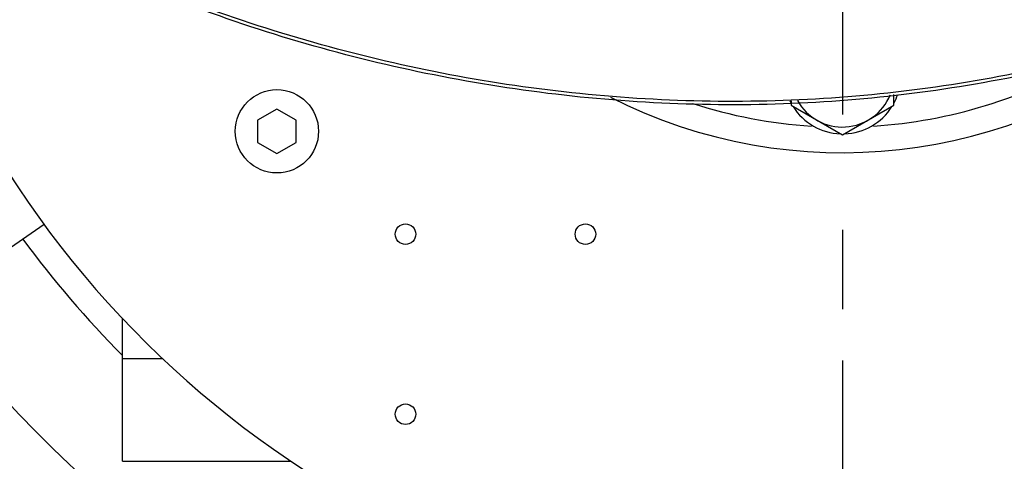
# Model space of a CAD drawing. Header units: inches. Extents: x 0 to 34, y 0 to 22.
# Tile 5 of 164: x 4.1 to 5.3, y 3 to 3.5. Entities that reach past the tile are written whole.
import ezdxf

# ---------------------------------------------------------------- set-up
doc = ezdxf.new("R2010")
doc.units = ezdxf.units.IN
doc.header["$LTSCALE"] = 1.87
doc.header["$MEASUREMENT"] = 0
doc.linetypes.add('CENTER', pattern=[0.6, 0.375, -0.075, 0.075, -0.075])
doc.layers.get('0').update_dxf_attribs({"linetype": 'CONTINUOUS'})
doc.layers.add('3_ALL_AXES', color=7, linetype='CONTINUOUS')
doc.layers.add('7_ALL_FEATURES', color=7, linetype='CONTINUOUS')
doc.styles.get("Standard").update_dxf_attribs({"font": 'txt', "width": 0.8})
doc.dimstyles.new('DIMSTYLE_1', dxfattribs={"dimtxt": 0.14, "dimasz": 0.156, "dimexe": 0.125, "dimexo": 0.0625, "dimgap": 0.07, "dimtad": 0, "dimtih": 1, "dimtoh": 1, "dimlfac": 4, "dimzin": 4, "dimdsep": 46, "dimtxsty": 'Standard', "dimblk": '_FILLED', "dimblk1": '_FILLED', "dimblk2": '_FILLED', "dimcen": 0.09, "dimadec": 0, "dimazin": 0, "dimtp": 0.001, "dimtm": 0.001, "dimtfac": 1, "dimtofl": 0, "dimtmove": 0, "dimatfit": 3, "dimldrblk": '_FILLED', "dimfxl": 0, "dimtolj": 1, "dimtzin": 4, "dimarcsym": 0})

# ---------------------------------------------------------------- blocks, each defined once
blk = doc.blocks.new('_FILLED')
at = {"color": 0, "linetype": 'ByBlock'}
blk.add_solid([(0, 0), (-1, 0.2003), (-1, -0.2003)], dxfattribs=at)
blk = doc.blocks.new('*D3')
at = {"color": 2, "linetype": 'Continuous'}
for p, q in [((9.1006, 6.5224), (9.1006, 2.0051)), ((5.1007, 3.11), (5.1007, 2.0051)), ((5.1007, 2.1301), (6.6387, 2.1301)), ((9.1006, 2.1301), (7.5627, 2.1301))]:
    blk.add_line(p, q, dxfattribs=at)
at = {"color": 2, "linetype": 'Continuous', "xscale": 0.156, "yscale": 0.156, "zscale": 0.156, "rotation": 180}
blk.add_blockref('_FILLED', (5.1007, 2.1301), dxfattribs=at)
at = {"color": 2, "linetype": 'Continuous', "xscale": 0.156, "yscale": 0.156, "zscale": 0.156}
blk.add_blockref('_FILLED', (9.1006, 2.1301), dxfattribs=at)
at = {"color": 2, "linetype": 'Continuous', "insert": (6.9887, 2.2001), "char_height": 0.14, "width": 0.784, "attachment_point": 2, "line_spacing_factor": 0.9}
blk.add_mtext('16.00\\P[406,4]', dxfattribs=at)
blk = doc.blocks.new('*D5')
at = {"color": 2, "linetype": 'Continuous'}
for p, q in [((5.1046, 11.8763), (1.1532, 11.8763)), ((1.2782, 11.8763), (1.2782, 4.9492)), ((1.2782, 2.6117), (1.2782, 4.4592)), ((4.9991, 2.6117), (1.1532, 2.6117))]:
    blk.add_line(p, q, dxfattribs=at)
at = {"color": 2, "linetype": 'Continuous', "xscale": 0.156, "yscale": 0.156, "zscale": 0.156}
for p, rotation in [((1.2782, 11.8763), 90), ((1.2782, 2.6117), 270)]:
    blk.add_blockref('_FILLED', p, dxfattribs=dict(at, rotation=rotation))
at = {"color": 2, "linetype": 'Continuous', "insert": (1.1662, 4.8792), "char_height": 0.14, "width": 0.784, "attachment_point": 2, "line_spacing_factor": 0.9}
blk.add_mtext('37.06\\P[941,3]', dxfattribs=at)
blk = doc.blocks.new('*D6')
at = {"color": 2, "linetype": 'Continuous'}
for p, q in [((3.0382, 5.0085), (3.0382, 2.0051)), ((5.1007, 3.11), (5.1007, 2.0051)), ((3.0382, 2.1301), (3.6075, 2.1301)), ((5.1007, 2.1301), (4.5315, 2.1301))]:
    blk.add_line(p, q, dxfattribs=at)
at = {"color": 2, "linetype": 'Continuous', "xscale": 0.156, "yscale": 0.156, "zscale": 0.156, "rotation": 180}
blk.add_blockref('_FILLED', (3.0382, 2.1301), dxfattribs=at)
at = {"color": 2, "linetype": 'Continuous', "xscale": 0.156, "yscale": 0.156, "zscale": 0.156}
blk.add_blockref('_FILLED', (5.1007, 2.1301), dxfattribs=at)
at = {"color": 2, "linetype": 'Continuous', "insert": (3.9015, 2.2001), "char_height": 0.14, "width": 0.784, "attachment_point": 2, "line_spacing_factor": 0.9}
blk.add_mtext('8.25\\P[209,6]', dxfattribs=at)

msp = doc.modelspace()

# ---------------------------------------------------------------- linework, layer by layer
at = {"color": 7, "linetype": 'Continuous'}
for centre in [(4.5695, 3.2635), (4.7882, 3.2635), (4.5695, 3.0447)]:
    msp.add_circle(centre, 0.0125, dxfattribs=at)
for start, end in [(279.0546, 355.5203), (191.867, 260.9454)]:
    msp.add_arc((5.1007, 3.9875), 1.2038, start, end, dxfattribs=at)
for points, knots in [([(6.1862, 3.9101), (6.1493, 3.8751), (6.0724, 3.8083), (5.9484, 3.7188), (5.8169, 3.6402), (5.6788, 3.5728), (5.5349, 3.5169), (5.3861, 3.4734), (5.2333, 3.4428), (5.0775, 3.4259), (4.9197, 3.4231), (4.708, 3.4379), (4.445, 3.4907), (4.1433, 3.6063), (3.9574, 3.717), (3.8702, 3.7802)], [0, 0, 0, 0, 0.060693, 0.121402, 0.182246, 0.243312, 0.304627, 0.366201, 0.428072, 0.490313, 0.553002, 0.616129, 0.743348, 0.871508, 1, 1, 1, 1]), ([(6.1862, 3.9056), (6.1493, 3.8706), (6.0723, 3.8039), (5.9483, 3.7145), (5.8168, 3.636), (5.6787, 3.5686), (5.5349, 3.5129), (5.3862, 3.4694), (5.2335, 3.4388), (5.0778, 3.4218), (4.9201, 3.419), (4.7084, 3.4338), (4.4455, 3.4864), (4.1438, 3.6018), (3.9578, 3.7122), (3.8705, 3.7752)], [0, 0, 0, 0, 0.060714, 0.121433, 0.182279, 0.24334, 0.304646, 0.366209, 0.428068, 0.490298, 0.552981, 0.616106, 0.743329, 0.871502, 1, 1, 1, 1])]:
    msp.add_open_spline(points, degree=3, knots=knots, dxfattribs=at)
at = {"layer": '3_ALL_AXES', "color": 7, "linetype": 'CENTER'}
msp.add_line((5.1007, 5.2322), (5.1007, 3.1725), dxfattribs=at)
at = {"layer": '3_ALL_AXES', "color": 7, "linetype": 'Continuous'}
for p, q in [((5.0382, 3.4255), (5.0382, 3.4201)), ((5.1632, 3.4201), (5.1632, 3.4332)), ((5.0382, 3.4201), (5.1007, 3.3841)), ((5.1007, 3.3841), (5.1632, 3.4201)), ((4.1302, 3.2754), (4.0272, 3.2039)), ((4.2257, 2.9875), (4.2257, 3.1608)), ((4.2257, 3.1125), (4.2741, 3.1125)), ((4.2257, 2.9875), (4.4307, 2.9875))]:
    msp.add_line(p, q, dxfattribs=at)
msp.add_circle((4.4132, 3.3885), 0.0506, dxfattribs=at)
for centre, radius, start, end in [((5.1007, 3.9875), 1.375, 271.8274, 10.4993), ((5.1007, 3.9875), 1.375, 190.3871, 268.1726), ((5.1007, 3.4562), 0.0625, 208.9831, 338.0115), ((5.1007, 3.9875), 1.235, 216.2299, 224.8868)]:
    msp.add_arc(centre, radius, start, end, dxfattribs=at)
at = {"layer": '7_ALL_FEATURES', "color": 7, "linetype": 'Continuous'}
for p, q in [((4.4132, 3.4155), (4.3898, 3.402)), ((4.4367, 3.402), (4.4132, 3.4155)), ((4.3898, 3.402), (4.3898, 3.375)), ((4.4367, 3.375), (4.4367, 3.402)), ((4.3898, 3.375), (4.4132, 3.3614)), ((4.4132, 3.3614), (4.4367, 3.375))]:
    msp.add_line(p, q, dxfattribs=at)
for centre, radius, start, end in [((5.1007, 3.9875), 0.625, 243.1645, 309.5369), ((5.1007, 3.9875), 0.5938, 273.6527, 300.3784), ((5.1007, 3.4562), 0.0709, 205.7576, 208.094), ((5.1007, 3.4562), 0.0709, 331.8773, 341.2295), ((5.1007, 3.9875), 0.5938, 252.1001, 266.342), ((5.1007, 3.4562), 0.0709, 211.962, 268.0314), ((5.1007, 3.4562), 0.0709, 272.0665, 327.89)]:
    msp.add_arc(centre, radius, start, end, dxfattribs=at)

# ---------------------------------------------------------------- dimensions: what is measured, and where the dimension line sits
at = {"color": 2, "linetype": 'Continuous'}
for base, p1, p2, angle, picture, middle in [((1.2782, 2.6117), (5.1671, 11.8763), (5.0616, 2.6117), 270, '*D5', (1.2782, 4.7042)), ((3.0382, 2.1301), (5.1007, 3.1725), (3.0382, 5.071), 180, '*D6', (4.0695, 2.0251))]:
    dim = msp.add_linear_dim(base=base, p1=p1, p2=p2, angle=angle, dimstyle='DIMSTYLE_1', dxfattribs=at)
    dim.commit()
    dim.dimension.update_dxf_attribs({"geometry": picture, "text_midpoint": middle, "dimtype": 160})
dim = msp.add_linear_dim(base=(9.1006, 2.1301), p1=(5.1007, 3.1725), p2=(9.1006, 6.5849), dimstyle='DIMSTYLE_1', dxfattribs=at)
dim.commit()
dim.dimension.update_dxf_attribs({"geometry": '*D3', "text_midpoint": (7.1007, 2.0251), "dimtype": 160})

doc.saveas('drawing.dxf')
